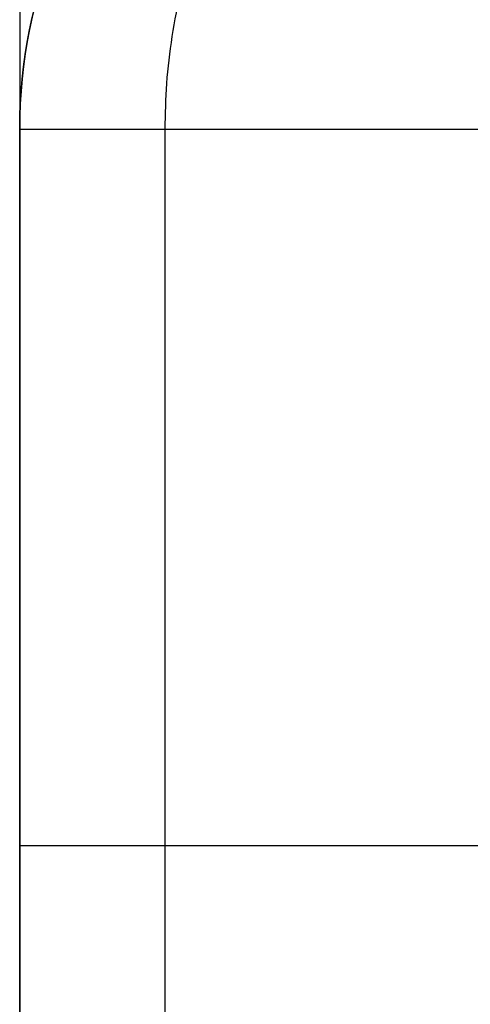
# Model space of a CAD drawing. Header units: millimetres. Extents: x -250 to 250, y -226 to 214.
# Tile 115 of 175: x 95.066 to 96.039, y -134.512 to -132.383. Entities that reach past the tile are written whole.
import ezdxf

# ---------------------------------------------------------------- set-up
doc = ezdxf.new("R2010")
doc.units = ezdxf.units.MM
doc.layers.add('Livello 01', color=7, linetype='Continuous')

# ---------------------------------------------------------------- blocks, each defined once
blk = doc.blocks.new('PWRCONNTFMTRUE1')
at = {"layer": 'Livello 01', "color": 9, "true_color": 0xc0c0c0}
blk.add_line((-2.8016, 13.9339, -17.6), (-2.8016, 13.9339, -22.9), dxfattribs=at)
for centre, radius, start, end in [((-18.4032, 11.9339, -22.9), 2, 90, 122.503), ((12.8, 1.6169, -21.35), 12.3169, 360, 90), ((-18.4032, 11.9339, -22.9), 2, 122.503, 155.0059)]:
    blk.add_arc(centre, radius, start, end, dxfattribs=at)
at = {"layer": 'Livello 01', "color": 9, "true_color": 0xc0c0c0, "extrusion": (1, 0, 0)}
for centre, start, end in [((12.8339, -22.9, -18.4032), 315, 360), ((12.8339, -22.9, -5.5789), 314.9999, 0)]:
    blk.add_arc(centre, 1.1, start, end, dxfattribs=at)
at = {"layer": 'Livello 01', "color": 9, "true_color": 0xc0c0c0}
for points in [[(-18.4032, 13.9339, -17.6), (-18.4032, 13.9339, -22.9)], [(-18.4032, 13.9339, -22.9), (7.2454, 13.9339, -22.9)], [(12.8, 13.9339, -24.2), (12.8, 13.9339, -17.6)], [(-19.4779, 13.6206, -22.9), (-19.4779, 13.6206, -17.6)]]:
    blk.add_open_spline(points, degree=1, dxfattribs=at)
for points, knots in [([(7.2454, 13.9339, -22.9), (7.2454, 13.9339, -23.044), (7.2454, 13.9052, -23.1879), (7.2454, 13.795, -23.454), (7.2454, 13.7135, -23.576), (7.2454, 13.6115, -23.6776)], [0, 0, 0, 0, 0.4347339, 0.4347339, 0.8694679, 0.8694679, 0.8694679, 0.8694679]), ([(12.8, 13.9339, -24.2), (12.7953, 13.9339, -24.1984), (12.7905, 13.9339, -24.1968), (12.4256, 13.9339, -24.0725), (11.7022, 13.9339, -23.8244), (9.8936, 13.9339, -23.2561), (8.3869, 13.9339, -22.9), (7.2454, 13.9339, -22.9)], [-0.5722881, -0.5722881, -0.5722881, -0.5722881, -0.5707903, -0.5707903, -0.4566322, -0.3424742, 0, 0, 0, 0])]:
    blk.add_open_spline(points, degree=3, knots=knots, dxfattribs=at)
blk.add_rational_spline([(-18.8869, 12.6929, -24), (-19.4779, 13.6206, -24), (-19.4779, 13.6206, -22.9)], [0.921681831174, 0.651727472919, 0.921681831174], degree=2, dxfattribs=at)

msp = doc.modelspace()

# ---------------------------------------------------------------- block references
at = {"layer": 'Livello 01', "extrusion": (1.1019e-15, -1, 1.93232e-16), "rotation": 90.00000000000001}
msp.add_blockref('PWRCONNTFMTRUE1', (109, 236.6696, 155.5196), dxfattribs=at)

doc.saveas('drawing.dxf')
